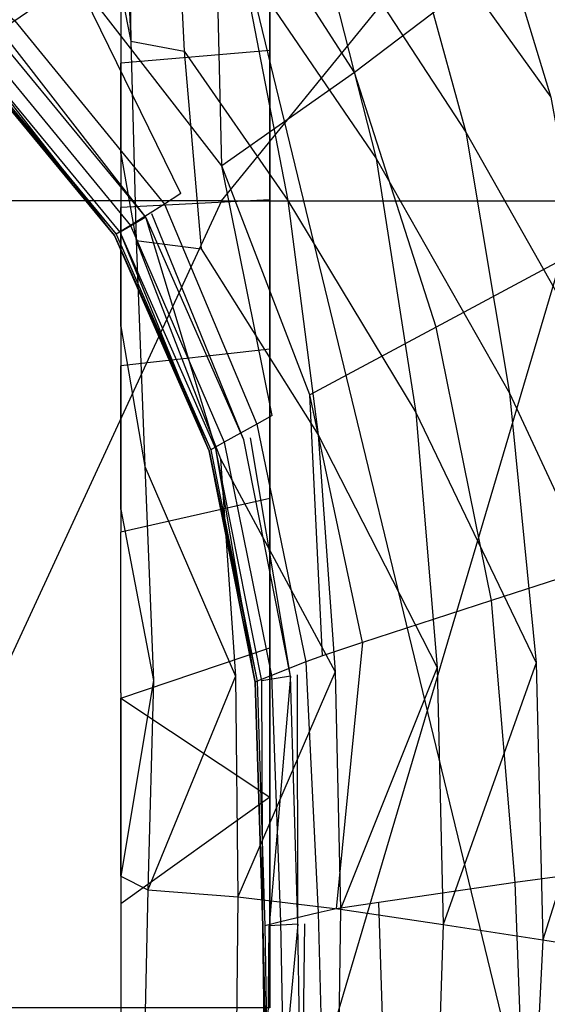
# Model space of a CAD drawing. Extents: x 0 to 0.376, y -0.701 to 0.
# Tile 35 of 62: x 0.272 to 0.319, y -0.454 to -0.367. Entities that reach past the tile are written whole.
import ezdxf

# ---------------------------------------------------------------- set-up
doc = ezdxf.new("R2010")
doc.units = 0
for name, color, linetype in [('L0_WC_N_567710__1___REPLACEMTFO', 7, 'CONTINUOUS'), ('L1_WC_N_567710__0___REPLACEMTFO', 7, 'CONTINUOUS'), ('L2_SITZ_N_567710__0___REPLACEMT', 7, 'CONTINUOUS'), ('L3_DECKEL_N_567710__0___REPLACE', 7, 'CONTINUOUS')]:
    doc.layers.add(name, color=color, linetype=linetype)

msp = doc.modelspace()

# ---------------------------------------------------------------- linework, layer by layer
at = {"layer": 'L0_WC_N_567710__1___REPLACEMTFO', "color": 8}
for points, invisible_edges in [([(0.294239, -0.105331), (0.18806, -0.454121), (0.18806, -0.105331), (0.294239, -0.105331)], 13), ([(0.18806, -0.454121), (0.294239, -0.105331), (0.294239, -0.454121), (0.18806, -0.454121)], 10), ([(0.294239, -0.454121), (0.294239, -0.105331), (0.294239, -0.110665), (0.294239, -0.454121)], 13), ([(0.294239, -0.454121), (0.294239, -0.110665), (0.294239, -0.343589), (0.294239, -0.454121)], 10), ([(0.294239, -0.454121), (0.294239, -0.343589), (0.294239, -0.35674), (0.294239, -0.454121)], 13), ([(0.281199, -0.350266, 0.209544), (0.281794, -0.347266, 0.221295), (0.282056, -0.369359, 0.211455), (0.281199, -0.350266, 0.209544)], 13), ([(0.281794, -0.347266, 0.221295), (0.285922, -0.354053, 0.226866), (0.282056, -0.369359, 0.211455), (0.281794, -0.347266, 0.221295)], 14), ([(0.281199, -0.350266, 0.209544), (0.282056, -0.369359, 0.211455), (0.281199, -0.365066, 0.202584), (0.281199, -0.350266, 0.209544)], 14), ([(0.311989, -0.351671, 0.260945), (0.318846, -0.374297, 0.260032), (0.305499, -0.355657, 0.249785), (0.311989, -0.351671, 0.260945)], 14), ([(0.311989, -0.351671, 0.260945), (0.32583, -0.367397, 0.274532), (0.318846, -0.374297, 0.260032), (0.311989, -0.351671, 0.260945)], 14), ([(0.285922, -0.354053, 0.226866), (0.286736, -0.370243, 0.220757), (0.282056, -0.369359, 0.211455), (0.285922, -0.354053, 0.226866)], 14), ([(0.285922, -0.354053, 0.226866), (0.291776, -0.362409, 0.230857), (0.286736, -0.370243, 0.220757), (0.285922, -0.354053, 0.226866)], 14), ([(0.305499, -0.355657, 0.249785), (0.311393, -0.377366, 0.247743), (0.297539, -0.356052, 0.24056), (0.305499, -0.355657, 0.249785)], 14), ([(0.305499, -0.355657, 0.249785), (0.318846, -0.374297, 0.260032), (0.311393, -0.377366, 0.247743), (0.305499, -0.355657, 0.249785)], 14), ([(0.297539, -0.356052, 0.24056), (0.303554, -0.379656, 0.237047), (0.291776, -0.362409, 0.230857), (0.297539, -0.356052, 0.24056)], 14), ([(0.297539, -0.356052, 0.24056), (0.311393, -0.377366, 0.247743), (0.303554, -0.379656, 0.237047), (0.297539, -0.356052, 0.24056)], 14), ([(0.294239, -0.3571, 0.003183), (0.281199, -0.360301, 0.1892), (0.294239, -0.370191, 0.003104), (0.294239, -0.3571, 0.003183)], 14), ([(0.294239, -0.454121), (0.294239, -0.35674), (0.294239, -0.369892), (0.294239, -0.454121)], 10), ([(0.294239, -0.3571, 0.003183), (0.294239, -0.369892), (0.294239, -0.35674), (0.294239, -0.3571, 0.003183)], 14), ([(0.294239, -0.369892), (0.294239, -0.3571, 0.003183), (0.294239, -0.370191, 0.003104), (0.294239, -0.369892)], 13), ([(0.281199, -0.360301, 0.1892), (0.281199, -0.365066, 0.202584), (0.281199, -0.371311, 0.189804), (0.281199, -0.360301, 0.1892)], 13), ([(0.281199, -0.360301, 0.1892), (0.281199, -0.371311, 0.189804), (0.294239, -0.370191, 0.003104), (0.281199, -0.360301, 0.1892)], 14), ([(0.291776, -0.362409, 0.230857), (0.295818, -0.383334, 0.226969), (0.286736, -0.370243, 0.220757), (0.291776, -0.362409, 0.230857)], 14), ([(0.291776, -0.362409, 0.230857), (0.303554, -0.379656, 0.237047), (0.295818, -0.383334, 0.226969), (0.291776, -0.362409, 0.230857)], 14), ([(0.281199, -0.379214, 0.198423), (0.281199, -0.371311, 0.189804), (0.281199, -0.365066, 0.202584), (0.281199, -0.379214, 0.198423)], 14), ([(0.281199, -0.365066, 0.202584), (0.282056, -0.369359, 0.211455), (0.281199, -0.379214, 0.198423), (0.281199, -0.365066, 0.202584)], 14), ([(0.282056, -0.369359, 0.211455), (0.28253, -0.386839, 0.206747), (0.281199, -0.379214, 0.198423), (0.282056, -0.369359, 0.211455)], 14), ([(0.282056, -0.369359, 0.211455), (0.286736, -0.370243, 0.220757), (0.28253, -0.386839, 0.206747), (0.282056, -0.369359, 0.211455)], 14), ([(0.294239, -0.370191, 0.003104), (0.281199, -0.371311, 0.189804), (0.294239, -0.383283, 0.003027), (0.294239, -0.370191, 0.003104)], 14), ([(0.286736, -0.370243, 0.220757), (0.28821, -0.387586, 0.216644), (0.28253, -0.386839, 0.206747), (0.286736, -0.370243, 0.220757)], 14), ([(0.286736, -0.370243, 0.220757), (0.295818, -0.383334, 0.226969), (0.28821, -0.387586, 0.216644), (0.286736, -0.370243, 0.220757)], 14), ([(0.294239, -0.454121), (0.294239, -0.369892), (0.294239, -0.383044), (0.294239, -0.454121)], 13), ([(0.294239, -0.370191, 0.003104), (0.294239, -0.383044), (0.294239, -0.369892), (0.294239, -0.370191, 0.003104)], 14), ([(0.294239, -0.383044), (0.294239, -0.370191, 0.003104), (0.294239, -0.383283, 0.003027), (0.294239, -0.383044)], 13), ([(0.281199, -0.371311, 0.189804), (0.281199, -0.383962, 0.190297), (0.294239, -0.383283, 0.003027), (0.281199, -0.371311, 0.189804)], 14), ([(0.281199, -0.371311, 0.189804), (0.281199, -0.379214, 0.198423), (0.281199, -0.383962, 0.190297), (0.281199, -0.371311, 0.189804)], 13), ([(0.318846, -0.374297, 0.260032), (0.323208, -0.398239, 0.258711), (0.311393, -0.377366, 0.247743), (0.318846, -0.374297, 0.260032)], 14), ([(0.311393, -0.377366, 0.247743), (0.315244, -0.40023, 0.24581), (0.303554, -0.379656, 0.237047), (0.311393, -0.377366, 0.247743)], 14), ([(0.311393, -0.377366, 0.247743), (0.323208, -0.398239, 0.258711), (0.315244, -0.40023, 0.24581), (0.311393, -0.377366, 0.247743)], 14), ([(0.281199, -0.394403, 0.196194), (0.281199, -0.383962, 0.190297), (0.281199, -0.379214, 0.198423), (0.281199, -0.394403, 0.196194)], 14), ([(0.281199, -0.379214, 0.198423), (0.28253, -0.386839, 0.206747), (0.281199, -0.394403, 0.196194), (0.281199, -0.379214, 0.198423)], 14), ([(0.303554, -0.379656, 0.237047), (0.307034, -0.401941, 0.234369), (0.295818, -0.383334, 0.226969), (0.303554, -0.379656, 0.237047)], 14), ([(0.303554, -0.379656, 0.237047), (0.315244, -0.40023, 0.24581), (0.307034, -0.401941, 0.234369), (0.303554, -0.379656, 0.237047)], 14), ([(0.294239, -0.383283, 0.003027), (0.281199, -0.383962, 0.190297), (0.294239, -0.396375, 0.002971), (0.294239, -0.383283, 0.003027)], 14), ([(0.294239, -0.454121), (0.294239, -0.383044), (0.294239, -0.396196), (0.294239, -0.454121)], 14), ([(0.294239, -0.383283, 0.003027), (0.294239, -0.396196), (0.294239, -0.383044), (0.294239, -0.383283, 0.003027)], 14), ([(0.294239, -0.396196), (0.294239, -0.383283, 0.003027), (0.294239, -0.396375, 0.002971), (0.294239, -0.396196)], 13), ([(0.281199, -0.383962, 0.190297), (0.281199, -0.397836, 0.189489), (0.294239, -0.396375, 0.002971), (0.281199, -0.383962, 0.190297)], 14), ([(0.281199, -0.383962, 0.190297), (0.281199, -0.394403, 0.196194), (0.281199, -0.397836, 0.189489), (0.281199, -0.383962, 0.190297)], 13), ([(0.295818, -0.383334, 0.226969), (0.298476, -0.403898, 0.224007), (0.28821, -0.387586, 0.216644), (0.295818, -0.383334, 0.226969)], 14), ([(0.295818, -0.383334, 0.226969), (0.307034, -0.401941, 0.234369), (0.298476, -0.403898, 0.224007), (0.295818, -0.383334, 0.226969)], 14), ([(0.28253, -0.386839, 0.206747), (0.283281, -0.406673, 0.203379), (0.281199, -0.394403, 0.196194), (0.28253, -0.386839, 0.206747)], 14), ([(0.28253, -0.386839, 0.206747), (0.289909, -0.405996, 0.213885), (0.283281, -0.406673, 0.203379), (0.28253, -0.386839, 0.206747)], 14), ([(0.28253, -0.386839, 0.206747), (0.28821, -0.387586, 0.216644), (0.289909, -0.405996, 0.213885), (0.28253, -0.386839, 0.206747)], 14), ([(0.28821, -0.387586, 0.216644), (0.298476, -0.403898, 0.224007), (0.289909, -0.405996, 0.213885), (0.28821, -0.387586, 0.216644)], 14), ([(0.281199, -0.410428, 0.195363), (0.281199, -0.397836, 0.189489), (0.281199, -0.394403, 0.196194), (0.281199, -0.410428, 0.195363)], 14), ([(0.281199, -0.394403, 0.196194), (0.283281, -0.406673, 0.203379), (0.281199, -0.410428, 0.195363), (0.281199, -0.394403, 0.196194)], 14), ([(0.294239, -0.454121), (0.294239, -0.396196), (0.294239, -0.409347), (0.294239, -0.454121)], 15), ([(0.294239, -0.396375, 0.002971), (0.294239, -0.409347), (0.294239, -0.396196), (0.294239, -0.396375, 0.002971)], 14), ([(0.294239, -0.396375, 0.002971), (0.281199, -0.397836, 0.189489), (0.294239, -0.409467, 0.002941), (0.294239, -0.396375, 0.002971)], 14), ([(0.294239, -0.409347), (0.294239, -0.396375, 0.002971), (0.294239, -0.409467, 0.002941), (0.294239, -0.409347)], 13), ([(0.281199, -0.397836, 0.189489), (0.281199, -0.412419, 0.188771), (0.294239, -0.409467, 0.002941), (0.281199, -0.397836, 0.189489)], 14), ([(0.281199, -0.397836, 0.189489), (0.281199, -0.410428, 0.195363), (0.281199, -0.412419, 0.188771), (0.281199, -0.397836, 0.189489)], 13), ([(0.323208, -0.398239, 0.258711), (0.325928, -0.423305, 0.25713), (0.315244, -0.40023, 0.24581), (0.323208, -0.398239, 0.258711)], 14), ([(0.315244, -0.40023, 0.24581), (0.31758, -0.423892, 0.244042), (0.307034, -0.401941, 0.234369), (0.315244, -0.40023, 0.24581)], 14), ([(0.315244, -0.40023, 0.24581), (0.325928, -0.423305, 0.25713), (0.31758, -0.423892, 0.244042), (0.315244, -0.40023, 0.24581)], 14), ([(0.307034, -0.401941, 0.234369), (0.30891, -0.424294, 0.232486), (0.298476, -0.403898, 0.224007), (0.307034, -0.401941, 0.234369)], 14), ([(0.307034, -0.401941, 0.234369), (0.31758, -0.423892, 0.244042), (0.30891, -0.424294, 0.232486), (0.307034, -0.401941, 0.234369)], 14), ([(0.298476, -0.403898, 0.224007), (0.299962, -0.424676, 0.222058), (0.289909, -0.405996, 0.213885), (0.298476, -0.403898, 0.224007)], 14), ([(0.298476, -0.403898, 0.224007), (0.30891, -0.424294, 0.232486), (0.299962, -0.424676, 0.222058), (0.298476, -0.403898, 0.224007)], 14), ([(0.289909, -0.405996, 0.213885), (0.291243, -0.425047, 0.212017), (0.283281, -0.406673, 0.203379), (0.289909, -0.405996, 0.213885)], 14), ([(0.289909, -0.405996, 0.213885), (0.299962, -0.424676, 0.222058), (0.291243, -0.425047, 0.212017), (0.289909, -0.405996, 0.213885)], 14), ([(0.283281, -0.406673, 0.203379), (0.284046, -0.425438, 0.201612), (0.281199, -0.410428, 0.195363), (0.283281, -0.406673, 0.203379)], 14), ([(0.283281, -0.406673, 0.203379), (0.291243, -0.425047, 0.212017), (0.284046, -0.425438, 0.201612), (0.283281, -0.406673, 0.203379)], 14), ([(0.294239, -0.409467, 0.002941), (0.281199, -0.412419, 0.188771), (0.294239, -0.422559, 0.002924), (0.294239, -0.409467, 0.002941)], 14), ([(0.294239, -0.454121), (0.294239, -0.409347), (0.294239, -0.422499), (0.294239, -0.454121)], 15), ([(0.294239, -0.409467, 0.002941), (0.294239, -0.422499), (0.294239, -0.409347), (0.294239, -0.409467, 0.002941)], 14), ([(0.294239, -0.422499), (0.294239, -0.409467, 0.002941), (0.294239, -0.422559, 0.002924), (0.294239, -0.422499)], 13), ([(0.281199, -0.426495, 0.19547), (0.281199, -0.412419, 0.188771), (0.281199, -0.410428, 0.195363), (0.281199, -0.426495, 0.19547)], 14), ([(0.281199, -0.410428, 0.195363), (0.284046, -0.425438, 0.201612), (0.281199, -0.426495, 0.19547), (0.281199, -0.410428, 0.195363)], 14), ([(0.281199, -0.412419, 0.188771), (0.281199, -0.426495, 0.19547), (0.281199, -0.42699, 0.18861), (0.281199, -0.412419, 0.188771)], 13), ([(0.281199, -0.42699, 0.18861), (0.294239, -0.422559, 0.002924), (0.281199, -0.412419, 0.188771), (0.281199, -0.42699, 0.18861)], 14), ([(0.294239, -0.422559, 0.002924), (0.281199, -0.42699, 0.18861), (0.294239, -0.435651, 0.002901), (0.294239, -0.422559, 0.002924)], 13), ([(0.294239, -0.454121), (0.294239, -0.422499), (0.294239, -0.435651), (0.294239, -0.454121)], 15), ([(0.294239, -0.422499), (0.294239, -0.435651, 0.002901), (0.294239, -0.435651), (0.294239, -0.422499)], 13), ([(0.294239, -0.435651, 0.002901), (0.294239, -0.422499), (0.294239, -0.422559, 0.002924), (0.294239, -0.435651, 0.002901)], 14), ([(0.325928, -0.423305, 0.25713), (0.318152, -0.448164, 0.242699), (0.31758, -0.423892, 0.244042), (0.325928, -0.423305, 0.25713)], 14), ([(0.325928, -0.423305, 0.25713), (0.326534, -0.449537, 0.255838), (0.318152, -0.448164, 0.242699), (0.325928, -0.423305, 0.25713)], 14), ([(0.299962, -0.424676, 0.222058), (0.291448, -0.444394, 0.210796), (0.291243, -0.425047, 0.212017), (0.299962, -0.424676, 0.222058)], 14), ([(0.299962, -0.424676, 0.222058), (0.30042, -0.445487, 0.220724), (0.291448, -0.444394, 0.210796), (0.299962, -0.424676, 0.222058)], 14), ([(0.30891, -0.424294, 0.232486), (0.30042, -0.445487, 0.220724), (0.299962, -0.424676, 0.222058), (0.30891, -0.424294, 0.232486)], 14), ([(0.30891, -0.424294, 0.232486), (0.309422, -0.44681, 0.231148), (0.30042, -0.445487, 0.220724), (0.30891, -0.424294, 0.232486)], 14), ([(0.31758, -0.423892, 0.244042), (0.309422, -0.44681, 0.231148), (0.30891, -0.424294, 0.232486), (0.31758, -0.423892, 0.244042)], 14), ([(0.31758, -0.423892, 0.244042), (0.318152, -0.448164, 0.242699), (0.309422, -0.44681, 0.231148), (0.31758, -0.423892, 0.244042)], 14), ([(0.284046, -0.425438, 0.201612), (0.283551, -0.443766, 0.200431), (0.281199, -0.442586, 0.19484), (0.284046, -0.425438, 0.201612)], 14), ([(0.284046, -0.425438, 0.201612), (0.281199, -0.442586, 0.19484), (0.281199, -0.426495, 0.19547), (0.284046, -0.425438, 0.201612)], 14), ([(0.291243, -0.425047, 0.212017), (0.291448, -0.444394, 0.210796), (0.283551, -0.443766, 0.200431), (0.291243, -0.425047, 0.212017)], 14), ([(0.291243, -0.425047, 0.212017), (0.283551, -0.443766, 0.200431), (0.284046, -0.425438, 0.201612), (0.291243, -0.425047, 0.212017)], 14), ([(0.281199, -0.442586, 0.19484), (0.281199, -0.42699, 0.18861), (0.281199, -0.426495, 0.19547), (0.281199, -0.442586, 0.19484)], 14), ([(0.281199, -0.42699, 0.18861), (0.281199, -0.442586, 0.19484), (0.281199, -0.445018, 0.189411), (0.281199, -0.42699, 0.18861)], 13), ([(0.281199, -0.42699, 0.18861), (0.281199, -0.445018, 0.189411), (0.294239, -0.435651, 0.002901), (0.281199, -0.42699, 0.18861)], 14), ([(0.294239, -0.435651, 0.002901), (0.281199, -0.445018, 0.189411), (0.294239, -0.454121, 0.002859), (0.294239, -0.435651, 0.002901)], 14), ([(0.294239, -0.435651), (0.294239, -0.454121, 0.002859), (0.294239, -0.454121), (0.294239, -0.435651)], 13), ([(0.294239, -0.454121, 0.002859), (0.294239, -0.435651), (0.294239, -0.435651, 0.002901), (0.294239, -0.454121, 0.002859)], 14), ([(0.281199, -0.458579, 0.189687), (0.281199, -0.442586, 0.19484), (0.281199, -0.458735, 0.194178), (0.281199, -0.458579, 0.189687)], 13), ([(0.281199, -0.442586, 0.19484), (0.281199, -0.458579, 0.189687), (0.281199, -0.445018, 0.189411), (0.281199, -0.442586, 0.19484)], 14), ([(0.281199, -0.442586, 0.19484), (0.283551, -0.443766, 0.200431), (0.281199, -0.458735, 0.194178), (0.281199, -0.442586, 0.19484)], 14), ([(0.283551, -0.443766, 0.200431), (0.283189, -0.460551, 0.200116), (0.281199, -0.458735, 0.194178), (0.283551, -0.443766, 0.200431)], 14), ([(0.283551, -0.443766, 0.200431), (0.291448, -0.444394, 0.210796), (0.283189, -0.460551, 0.200116), (0.283551, -0.443766, 0.200431)], 14), ([(0.291448, -0.444394, 0.210796), (0.291222, -0.462634, 0.209955), (0.283189, -0.460551, 0.200116), (0.291448, -0.444394, 0.210796)], 14), ([(0.291448, -0.444394, 0.210796), (0.30042, -0.445487, 0.220724), (0.291222, -0.462634, 0.209955), (0.291448, -0.444394, 0.210796)], 14), ([(0.281199, -0.445018, 0.189411), (0.281199, -0.458579, 0.189687), (0.294239, -0.454121, 0.002859), (0.281199, -0.445018, 0.189411)], 14), ([(0.30042, -0.445487, 0.220724), (0.300142, -0.465896, 0.219528), (0.291222, -0.462634, 0.209955), (0.30042, -0.445487, 0.220724)], 14), ([(0.30042, -0.445487, 0.220724), (0.309422, -0.44681, 0.231148), (0.300142, -0.465896, 0.219528), (0.30042, -0.445487, 0.220724)], 14), ([(0.309422, -0.44681, 0.231148), (0.308672, -0.469253, 0.229902), (0.300142, -0.465896, 0.219528), (0.309422, -0.44681, 0.231148)], 14), ([(0.309422, -0.44681, 0.231148), (0.318152, -0.448164, 0.242699), (0.308672, -0.469253, 0.229902), (0.309422, -0.44681, 0.231148)], 14), ([(0.318152, -0.448164, 0.242699), (0.316939, -0.472662, 0.241441), (0.308672, -0.469253, 0.229902), (0.318152, -0.448164, 0.242699)], 14), ([(0.318152, -0.448164, 0.242699), (0.326534, -0.449537, 0.255838), (0.316939, -0.472662, 0.241441), (0.318152, -0.448164, 0.242699)], 14), ([(0.326534, -0.449537, 0.255838), (0.32523, -0.476077, 0.25443), (0.316939, -0.472662, 0.241441), (0.326534, -0.449537, 0.255838)], 14)]:
    msp.add_3dface(points, dxfattribs=dict(at, invisible_edges=invisible_edges))
at = {"layer": 'L1_WC_N_567710__0___REPLACEMTFO', "color": 8}
for points, invisible_edges in [([(0.243211, -0.383375, 0.240448), (0.28409, -0.354418, 0.270597), (0.240015, -0.354418, 0.244482), (0.243211, -0.383375, 0.240448)], 13), ([(0.28409, -0.354418, 0.270597), (0.243211, -0.383375, 0.240448), (0.289996, -0.383375, 0.268168), (0.28409, -0.354418, 0.270597)], 14), ([(0.289996, -0.383375, 0.268168), (0.31354, -0.354418, 0.30968), (0.28409, -0.354418, 0.270597), (0.289996, -0.383375, 0.268168)], 14), ([(0.31354, -0.354418, 0.30968), (0.289996, -0.383375, 0.268168), (0.321257, -0.383375, 0.309653), (0.31354, -0.354418, 0.30968)], 13), ([(0.321257, -0.383375, 0.309653), (0.336597, -0.354418, 0.355781), (0.31354, -0.354418, 0.30968), (0.321257, -0.383375, 0.309653)], 14), ([(0.244299, -0.482296, 0.235312), (0.289996, -0.383375, 0.268168), (0.243211, -0.383375, 0.240448), (0.244299, -0.482296, 0.235312)], 13), ([(0.289996, -0.383375, 0.268168), (0.244299, -0.482296, 0.235312), (0.292005, -0.482296, 0.263578), (0.289996, -0.383375, 0.268168)], 14), ([(0.292005, -0.482296, 0.263578), (0.321257, -0.383375, 0.309653), (0.289996, -0.383375, 0.268168), (0.292005, -0.482296, 0.263578)], 14), ([(0.321257, -0.383375, 0.309653), (0.292005, -0.482296, 0.263578), (0.323882, -0.482296, 0.305881), (0.321257, -0.383375, 0.309653)], 13)]:
    msp.add_3dface(points, dxfattribs=dict(at, invisible_edges=invisible_edges))
at = {"layer": 'L2_SITZ_N_567710__0___REPLACEMT', "color": 8}
for points, invisible_edges in [([(0.308989, -0.330948, 0.428726), (0.289376, -0.353002, 0.418518), (0.301652, -0.372122, 0.416552), (0.308989, -0.330948, 0.428726)], 14), ([(0.318287, -0.359478, 0.423385), (0.308989, -0.330948, 0.428726), (0.301652, -0.372122, 0.416552), (0.318287, -0.359478, 0.423385)], 14), ([(0.338332, -0.351147, 0.426544), (0.318287, -0.359478, 0.423385), (0.324666, -0.385947, 0.41995), (0.338332, -0.351147, 0.426544)], 14), ([(0.290045, -0.380292, 0.410612), (0.289376, -0.353002, 0.418518), (0.277126, -0.363661, 0.410899), (0.290045, -0.380292, 0.410612)], 14), ([(0.301652, -0.372122, 0.416552), (0.289376, -0.353002, 0.418518), (0.290045, -0.380292, 0.410612), (0.301652, -0.372122, 0.416552)], 14), ([(0.256107, -0.353934, 0.408578), (0.271898, -0.367584, 0.404883), (0.27339, -0.366574, 0.408548), (0.256107, -0.353934, 0.408578)], 14), ([(0.318287, -0.359478, 0.423385), (0.301652, -0.372122, 0.416552), (0.308797, -0.394455, 0.414636), (0.318287, -0.359478, 0.423385)], 14), ([(0.324666, -0.385947, 0.41995), (0.318287, -0.359478, 0.423385), (0.308797, -0.394455, 0.414636), (0.324666, -0.385947, 0.41995)], 14), ([(0.286455, -0.382735, 0.40851), (0.277126, -0.363661, 0.410899), (0.27339, -0.366574, 0.408548), (0.286455, -0.382735, 0.40851)], 14), ([(0.290045, -0.380292, 0.410612), (0.277126, -0.363661, 0.410899), (0.286455, -0.382735, 0.40851), (0.290045, -0.380292, 0.410612)], 14), ([(0.27339, -0.366574, 0.408548), (0.271898, -0.367584, 0.404883), (0.286455, -0.382735, 0.40851), (0.27339, -0.366574, 0.408548)], 14), ([(0.271898, -0.367584, 0.404883), (0.268898, -0.369554, 0.393652), (0.28501, -0.383661, 0.404937), (0.271898, -0.367584, 0.404883)], 14), ([(0.271898, -0.367584, 0.404883), (0.28501, -0.383661, 0.404937), (0.286455, -0.382735, 0.40851), (0.271898, -0.367584, 0.404883)], 14), ([(0.28114, -0.386111, 0.38945), (0.267886, -0.370074, 0.388825), (0.269764, -0.368294, 0.387916), (0.28114, -0.386111, 0.38945)], 14), ([(0.270212, -0.367872, 0.387732), (0.283378, -0.384816, 0.388508), (0.269764, -0.368294, 0.387916), (0.270212, -0.367872, 0.387732)], 13), ([(0.283378, -0.384816, 0.388508), (0.28114, -0.386111, 0.38945), (0.269764, -0.368294, 0.387916), (0.283378, -0.384816, 0.388508)], 14), ([(0.283378, -0.384816, 0.388508), (0.270212, -0.367872, 0.387732), (0.283913, -0.384506, 0.388317), (0.283378, -0.384816, 0.388508)], 14), ([(0.267886, -0.370074, 0.388825), (0.280625, -0.386407, 0.3897), (0.267459, -0.370483, 0.389067), (0.267886, -0.370074, 0.388825)], 13), ([(0.268898, -0.369554, 0.393652), (0.267634, -0.370377, 0.389624), (0.282026, -0.385526, 0.394236), (0.268898, -0.369554, 0.393652)], 14), ([(0.280625, -0.386407, 0.3897), (0.267886, -0.370074, 0.388825), (0.28114, -0.386111, 0.38945), (0.280625, -0.386407, 0.3897)], 14), ([(0.268898, -0.369554, 0.393652), (0.282026, -0.385526, 0.394236), (0.28501, -0.383661, 0.404937), (0.268898, -0.369554, 0.393652)], 14), ([(0.267459, -0.370483, 0.389067), (0.280788, -0.386303, 0.390265), (0.267634, -0.370377, 0.389624), (0.267459, -0.370483, 0.389067)], 14), ([(0.280788, -0.386303, 0.390265), (0.267459, -0.370483, 0.389067), (0.280625, -0.386407, 0.3897), (0.280788, -0.386303, 0.390265)], 13), ([(0.267634, -0.370377, 0.389624), (0.280788, -0.386303, 0.390265), (0.282026, -0.385526, 0.394236), (0.267634, -0.370377, 0.389624)], 14), ([(0.301652, -0.372122, 0.416552), (0.290045, -0.380292, 0.410612), (0.297755, -0.400377, 0.410275), (0.301652, -0.372122, 0.416552)], 14), ([(0.308797, -0.394455, 0.414636), (0.301652, -0.372122, 0.416552), (0.297755, -0.400377, 0.410275), (0.308797, -0.394455, 0.414636)], 14), ([(0.294444, -0.402186, 0.408463), (0.290045, -0.380292, 0.410612), (0.286455, -0.382735, 0.40851), (0.294444, -0.402186, 0.408463)], 14), ([(0.297755, -0.400377, 0.410275), (0.290045, -0.380292, 0.410612), (0.294444, -0.402186, 0.408463), (0.297755, -0.400377, 0.410275)], 14), ([(0.286455, -0.382735, 0.40851), (0.28501, -0.383661, 0.404937), (0.294444, -0.402186, 0.408463), (0.286455, -0.382735, 0.40851)], 14), ([(0.28501, -0.383661, 0.404937), (0.282026, -0.385526, 0.394236), (0.293091, -0.402947, 0.40499), (0.28501, -0.383661, 0.404937)], 14), ([(0.28501, -0.383661, 0.404937), (0.293091, -0.402947, 0.40499), (0.294444, -0.402186, 0.408463), (0.28501, -0.383661, 0.404937)], 14), ([(0.283378, -0.384816, 0.388508), (0.289494, -0.405115, 0.390144), (0.28114, -0.386111, 0.38945), (0.283378, -0.384816, 0.388508)], 13), ([(0.283913, -0.384506, 0.388317), (0.29195, -0.404333, 0.389202), (0.283378, -0.384816, 0.388508), (0.283913, -0.384506, 0.388317)], 13), ([(0.289494, -0.405115, 0.390144), (0.283378, -0.384816, 0.388508), (0.29195, -0.404333, 0.389202), (0.289494, -0.405115, 0.390144)], 14), ([(0.29195, -0.404333, 0.389202), (0.283913, -0.384506, 0.388317), (0.292536, -0.404153, 0.389013), (0.29195, -0.404333, 0.389202)], 14), ([(0.282026, -0.385526, 0.394236), (0.280788, -0.386303, 0.390265), (0.290245, -0.404532, 0.394848), (0.282026, -0.385526, 0.394236)], 14), ([(0.282026, -0.385526, 0.394236), (0.290245, -0.404532, 0.394848), (0.293091, -0.402947, 0.40499), (0.282026, -0.385526, 0.394236)], 14), ([(0.28114, -0.386111, 0.38945), (0.288927, -0.405284, 0.390392), (0.280625, -0.386407, 0.3897), (0.28114, -0.386111, 0.38945)], 13), ([(0.280625, -0.386407, 0.3897), (0.289075, -0.405192, 0.390963), (0.280788, -0.386303, 0.390265), (0.280625, -0.386407, 0.3897)], 14), ([(0.289075, -0.405192, 0.390963), (0.280625, -0.386407, 0.3897), (0.288927, -0.405284, 0.390392), (0.289075, -0.405192, 0.390963)], 13), ([(0.280788, -0.386303, 0.390265), (0.289075, -0.405192, 0.390963), (0.290245, -0.404532, 0.394848), (0.280788, -0.386303, 0.390265)], 14), ([(0.288927, -0.405284, 0.390392), (0.28114, -0.386111, 0.38945), (0.289494, -0.405115, 0.390144), (0.288927, -0.405284, 0.390392)], 14), ([(0.324666, -0.385947, 0.41995), (0.308797, -0.394455, 0.414636), (0.313653, -0.418411, 0.414107), (0.324666, -0.385947, 0.41995)], 14), ([(0.329021, -0.413401, 0.418742), (0.324666, -0.385947, 0.41995), (0.313653, -0.418411, 0.414107), (0.329021, -0.413401, 0.418742)], 14), ([(0.308797, -0.394455, 0.414636), (0.297755, -0.400377, 0.410275), (0.302342, -0.422109, 0.410194), (0.308797, -0.394455, 0.414636)], 14), ([(0.313653, -0.418411, 0.414107), (0.308797, -0.394455, 0.414636), (0.302342, -0.422109, 0.410194), (0.313653, -0.418411, 0.414107)], 14), ([(0.298851, -0.423254, 0.408413), (0.297755, -0.400377, 0.410275), (0.294444, -0.402186, 0.408463), (0.298851, -0.423254, 0.408413)], 14), ([(0.302342, -0.422109, 0.410194), (0.297755, -0.400377, 0.410275), (0.298851, -0.423254, 0.408413), (0.302342, -0.422109, 0.410194)], 14), ([(0.294444, -0.402186, 0.408463), (0.293091, -0.402947, 0.40499), (0.298851, -0.423254, 0.408413), (0.294444, -0.402186, 0.408463)], 14), ([(0.293091, -0.402947, 0.40499), (0.290245, -0.404532, 0.394848), (0.297402, -0.423803, 0.405017), (0.293091, -0.402947, 0.40499)], 14), ([(0.293091, -0.402947, 0.40499), (0.297402, -0.423803, 0.405017), (0.298851, -0.423254, 0.408413), (0.293091, -0.402947, 0.40499)], 14), ([(0.290245, -0.404532, 0.394848), (0.289075, -0.405192, 0.390963), (0.294374, -0.424994, 0.395373), (0.290245, -0.404532, 0.394848)], 14), ([(0.293535, -0.425462, 0.390809), (0.289494, -0.405115, 0.390144), (0.29195, -0.404333, 0.389202), (0.293535, -0.425462, 0.390809)], 14), ([(0.290245, -0.404532, 0.394848), (0.294374, -0.424994, 0.395373), (0.297402, -0.423803, 0.405017), (0.290245, -0.404532, 0.394848)], 14), ([(0.292536, -0.404153, 0.389013), (0.296057, -0.425034, 0.389846), (0.29195, -0.404333, 0.389202), (0.292536, -0.404153, 0.389013)], 13), ([(0.296057, -0.425034, 0.389846), (0.293535, -0.425462, 0.390809), (0.29195, -0.404333, 0.389202), (0.296057, -0.425034, 0.389846)], 14), ([(0.296057, -0.425034, 0.389846), (0.292536, -0.404153, 0.389013), (0.296655, -0.42493, 0.389652), (0.296057, -0.425034, 0.389846)], 14), ([(0.289494, -0.405115, 0.390144), (0.292957, -0.425559, 0.391062), (0.288927, -0.405284, 0.390392), (0.289494, -0.405115, 0.390144)], 13), ([(0.288927, -0.405284, 0.390392), (0.29312, -0.425488, 0.391621), (0.289075, -0.405192, 0.390963), (0.288927, -0.405284, 0.390392)], 14), ([(0.29312, -0.425488, 0.391621), (0.288927, -0.405284, 0.390392), (0.292957, -0.425559, 0.391062), (0.29312, -0.425488, 0.391621)], 13), ([(0.289075, -0.405192, 0.390963), (0.29312, -0.425488, 0.391621), (0.294374, -0.424994, 0.395373), (0.289075, -0.405192, 0.390963)], 14), ([(0.292957, -0.425559, 0.391062), (0.289494, -0.405115, 0.390144), (0.293535, -0.425462, 0.390809), (0.292957, -0.425559, 0.391062)], 14), ([(0.329021, -0.413401, 0.418742), (0.313653, -0.418411, 0.414107), (0.315724, -0.443139, 0.41448), (0.329021, -0.413401, 0.418742)], 14), ([(0.330989, -0.441038, 0.418958), (0.329021, -0.413401, 0.418742), (0.315724, -0.443139, 0.41448), (0.330989, -0.441038, 0.418958)], 14), ([(0.313653, -0.418411, 0.414107), (0.302342, -0.422109, 0.410194), (0.303791, -0.444899, 0.410227), (0.313653, -0.418411, 0.414107)], 14), ([(0.315724, -0.443139, 0.41448), (0.313653, -0.418411, 0.414107), (0.303791, -0.444899, 0.410227), (0.315724, -0.443139, 0.41448)], 14), ([(0.30005, -0.445454, 0.40836), (0.302342, -0.422109, 0.410194), (0.298851, -0.423254, 0.408413), (0.30005, -0.445454, 0.40836)], 13), ([(0.302342, -0.422109, 0.410194), (0.30005, -0.445454, 0.40836), (0.303791, -0.444899, 0.410227), (0.302342, -0.422109, 0.410194)], 14), ([(0.297402, -0.423803, 0.405017), (0.294374, -0.424994, 0.395373), (0.29847, -0.445799, 0.405045), (0.297402, -0.423803, 0.405017)], 14), ([(0.298851, -0.423254, 0.408413), (0.297402, -0.423803, 0.405017), (0.30005, -0.445454, 0.40836), (0.298851, -0.423254, 0.408413)], 14), ([(0.297402, -0.423803, 0.405017), (0.29847, -0.445799, 0.405045), (0.30005, -0.445454, 0.40836), (0.297402, -0.423803, 0.405017)], 14), ([(0.293535, -0.425462, 0.390809), (0.293613, -0.446972, 0.391793), (0.292957, -0.425559, 0.391062), (0.293535, -0.425462, 0.390809)], 13), ([(0.29312, -0.425488, 0.391621), (0.292957, -0.425559, 0.391062), (0.293796, -0.446923, 0.392335), (0.29312, -0.425488, 0.391621)], 14), ([(0.292957, -0.425559, 0.391062), (0.293613, -0.446972, 0.391793), (0.293796, -0.446923, 0.392335), (0.292957, -0.425559, 0.391062)], 14), ([(0.294374, -0.424994, 0.395373), (0.29312, -0.425488, 0.391621), (0.295168, -0.446593, 0.395925), (0.294374, -0.424994, 0.395373)], 14), ([(0.29312, -0.425488, 0.391621), (0.293796, -0.446923, 0.392335), (0.295168, -0.446593, 0.395925), (0.29312, -0.425488, 0.391621)], 14), ([(0.296057, -0.425034, 0.389846), (0.294187, -0.446947, 0.391532), (0.293535, -0.425462, 0.390809), (0.296057, -0.425034, 0.389846)], 14), ([(0.293613, -0.446972, 0.391793), (0.293535, -0.425462, 0.390809), (0.294187, -0.446947, 0.391532), (0.293613, -0.446972, 0.391793)], 14), ([(0.296704, -0.446798, 0.390534), (0.294187, -0.446947, 0.391532), (0.296057, -0.425034, 0.389846), (0.296704, -0.446798, 0.390534)], 14), ([(0.294374, -0.424994, 0.395373), (0.295168, -0.446593, 0.395925), (0.29847, -0.445799, 0.405045), (0.294374, -0.424994, 0.395373)], 14), ([(0.296655, -0.42493, 0.389652), (0.296704, -0.446798, 0.390534), (0.296057, -0.425034, 0.389846), (0.296655, -0.42493, 0.389652)], 13), ([(0.296704, -0.446798, 0.390534), (0.296655, -0.42493, 0.389652), (0.297301, -0.446767, 0.390331), (0.296704, -0.446798, 0.390534)], 14), ([(0.330989, -0.441038, 0.418958), (0.315724, -0.443139, 0.41448), (0.316625, -0.467886, 0.414779), (0.330989, -0.441038, 0.418958)], 14), ([(0.331912, -0.466998, 0.419149), (0.330989, -0.441038, 0.418958), (0.316625, -0.467886, 0.414779), (0.331912, -0.466998, 0.419149)], 14), ([(0.315724, -0.443139, 0.41448), (0.303791, -0.444899, 0.410227), (0.304545, -0.468677, 0.410225), (0.315724, -0.443139, 0.41448)], 14), ([(0.316625, -0.467886, 0.414779), (0.315724, -0.443139, 0.41448), (0.304545, -0.468677, 0.410225), (0.316625, -0.467886, 0.414779)], 14), ([(0.303791, -0.444899, 0.410227), (0.30005, -0.445454, 0.40836), (0.30075, -0.468936, 0.408305), (0.303791, -0.444899, 0.410227)], 14), ([(0.304545, -0.468677, 0.410225), (0.303791, -0.444899, 0.410227), (0.30075, -0.468936, 0.408305), (0.304545, -0.468677, 0.410225)], 14), ([(0.29847, -0.445799, 0.405045), (0.295168, -0.446593, 0.395925), (0.299093, -0.469106, 0.4051), (0.29847, -0.445799, 0.405045)], 14), ([(0.30005, -0.445454, 0.40836), (0.29847, -0.445799, 0.405045), (0.30075, -0.468936, 0.408305), (0.30005, -0.445454, 0.40836)], 14), ([(0.29847, -0.445799, 0.405045), (0.299093, -0.469106, 0.4051), (0.30075, -0.468936, 0.408305), (0.29847, -0.445799, 0.405045)], 14), ([(0.293613, -0.446972, 0.391793), (0.294144, -0.469663, 0.393207), (0.293796, -0.446923, 0.392335), (0.293613, -0.446972, 0.391793)], 14), ([(0.294187, -0.446947, 0.391532), (0.293948, -0.469688, 0.392672), (0.293613, -0.446972, 0.391793), (0.294187, -0.446947, 0.391532)], 13), ([(0.294144, -0.469663, 0.393207), (0.293613, -0.446972, 0.391793), (0.293948, -0.469688, 0.392672), (0.294144, -0.469663, 0.393207)], 13), ([(0.295168, -0.446593, 0.395925), (0.293796, -0.446923, 0.392335), (0.295596, -0.469499, 0.396635), (0.295168, -0.446593, 0.395925)], 14), ([(0.293796, -0.446923, 0.392335), (0.294144, -0.469663, 0.393207), (0.295596, -0.469499, 0.396635), (0.293796, -0.446923, 0.392335)], 14), ([(0.293948, -0.469688, 0.392672), (0.294187, -0.446947, 0.391532), (0.294516, -0.469684, 0.3924), (0.293948, -0.469688, 0.392672)], 14), ([(0.296704, -0.446798, 0.390534), (0.294516, -0.469684, 0.3924), (0.294187, -0.446947, 0.391532), (0.296704, -0.446798, 0.390534)], 14), ([(0.297013, -0.469659, 0.391352), (0.294516, -0.469684, 0.3924), (0.296704, -0.446798, 0.390534), (0.297013, -0.469659, 0.391352)], 14), ([(0.295168, -0.446593, 0.395925), (0.295596, -0.469499, 0.396635), (0.299093, -0.469106, 0.4051), (0.295168, -0.446593, 0.395925)], 14), ([(0.297301, -0.446767, 0.390331), (0.297013, -0.469659, 0.391352), (0.296704, -0.446798, 0.390534), (0.297301, -0.446767, 0.390331)], 13), ([(0.297013, -0.469659, 0.391352), (0.297301, -0.446767, 0.390331), (0.297607, -0.469652, 0.391138), (0.297013, -0.469659, 0.391352)], 14)]:
    msp.add_3dface(points, dxfattribs=dict(at, invisible_edges=invisible_edges))
at = {"layer": 'L3_DECKEL_N_567710__0___REPLACE', "color": 8}
for points, invisible_edges in [([(0.28157, -0.511761, 0.445808), (0.234871, -0.319469, 0.447619), (0.234798, -0.511756, 0.446331), (0.28157, -0.511761, 0.445808)], 13), ([(0.234871, -0.319469, 0.447619), (0.28157, -0.511761, 0.445808), (0.281715, -0.319468, 0.447097), (0.234871, -0.319469, 0.447619)], 14), ([(0.328342, -0.511769, 0.444992), (0.281715, -0.319468, 0.447097), (0.28157, -0.511761, 0.445808), (0.328342, -0.511769, 0.444992)], 14), ([(0.328342, -0.511769, 0.444992), (0.326278, -0.319466, 0.446281), (0.281715, -0.319468, 0.447097), (0.328342, -0.511769, 0.444992)], 14)]:
    msp.add_3dface(points, dxfattribs=dict(at, invisible_edges=invisible_edges))

doc.saveas('drawing.dxf')
